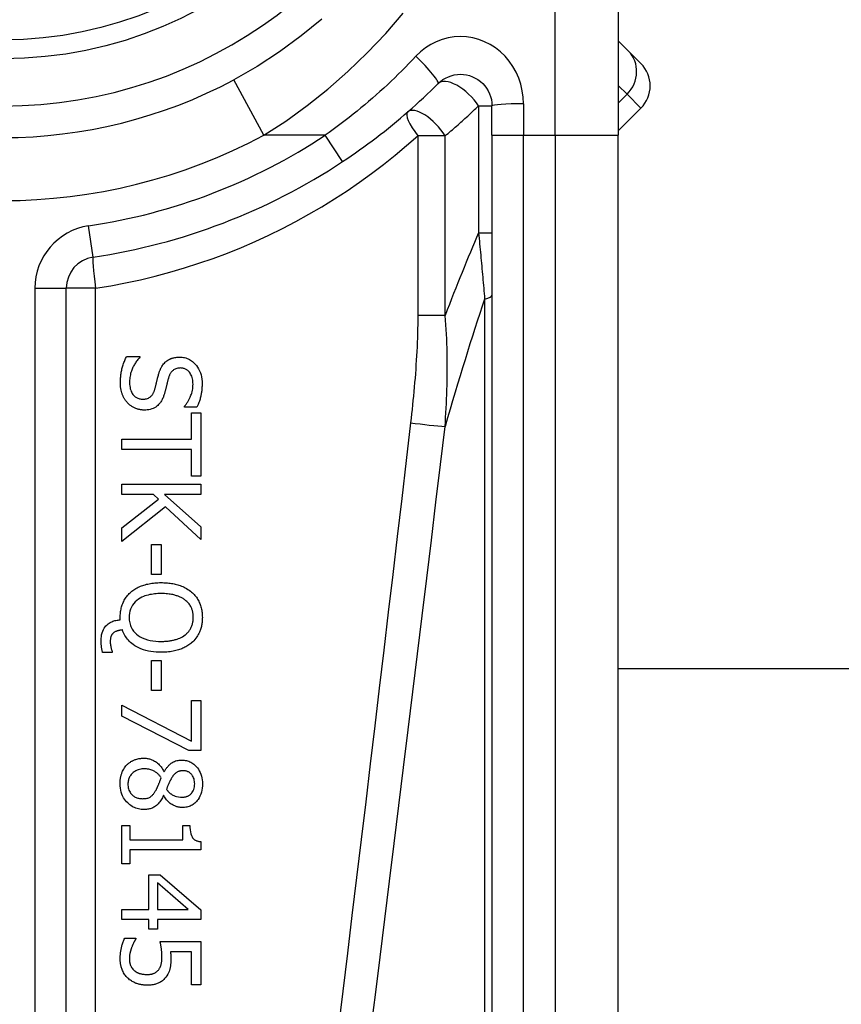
# Model space of a CAD drawing. Header units: inches. Extents: x 7 to 171, y 11 to 89.
# Tile 28 of 128: x 25.251 to 25.764, y 32.553 to 33.168. Entities that reach past the tile are written whole.
import ezdxf

# ---------------------------------------------------------------- set-up
doc = ezdxf.new("R2010")
doc.units = ezdxf.units.IN
doc.header["$MEASUREMENT"] = 0
doc.layers.add('Visible Edges(ANSI)', color=7, linetype='Continuous', lineweight=25)
doc.layers.add('Visible Tangent Edges(ANSI)', color=7, linetype='Continuous', lineweight=25)

msp = doc.modelspace()

# ---------------------------------------------------------------- linework, layer by layer
at = {"layer": 'Visible Edges(ANSI)'}
for p, q in [((25.62442, 33.3333), (25.62442, 33.09604)), ((25.63085, 33.14864), (25.62442, 33.15507)), ((25.63085, 33.14864), (25.63866, 33.14083)), ((25.54568, 33.09604), (25.54568, 33.11447)), ((25.62442, 33.09875), (25.63866, 33.11299)), ((25.54568, 33.09604), (25.54568, 32.44697)), ((25.62442, 32.44697), (25.62442, 33.09604)), ((25.27992, 32.34855), (25.27992, 33.00053)), ((25.31755, 32.95788), (25.32577, 32.95788)), ((25.32577, 32.95788), (25.32577, 32.95741)), ((25.35368, 32.92634), (25.35368, 32.92682)), ((25.3615, 32.92634), (25.35368, 32.92634)), ((25.35799, 32.92279), (25.36381, 32.92279)), ((25.35799, 32.90628), (25.35799, 32.92279)), ((25.36381, 32.92279), (25.36381, 32.88323)), ((25.3146, 32.89974), (25.3146, 32.90628)), ((25.3146, 32.90628), (25.35799, 32.90628)), ((25.35799, 32.89974), (25.3146, 32.89974)), ((25.35799, 32.88323), (25.35799, 32.89974)), ((25.36381, 32.88323), (25.35799, 32.88323)), ((25.3146, 32.87824), (25.36381, 32.87824)), ((25.3146, 32.8717), (25.3146, 32.87824)), ((25.36381, 32.87824), (25.36381, 32.8717)), ((25.33426, 32.8717), (25.3146, 32.8717)), ((25.3146, 32.85084), (25.33749, 32.86883)), ((25.33749, 32.86883), (25.33426, 32.8717)), ((25.36381, 32.8717), (25.3412, 32.8717)), ((25.3412, 32.8717), (25.36381, 32.85152)), ((25.34184, 32.86393), (25.3146, 32.84235)), ((25.36381, 32.84355), (25.34184, 32.86393)), ((25.3146, 32.84235), (25.3146, 32.85084)), ((25.36381, 32.85152), (25.36381, 32.84355)), ((25.33315, 32.84044), (25.33913, 32.84044)), ((25.33315, 32.82181), (25.33315, 32.84044)), ((25.33913, 32.84044), (25.33913, 32.82181)), ((25.33913, 32.82181), (25.33315, 32.82181)), ((25.31356, 32.79342), (25.31356, 32.79493)), ((25.3085, 32.77388), (25.3085, 32.773)), ((25.3085, 32.773), (25.30256, 32.773)), ((25.33315, 32.76797), (25.33913, 32.76797)), ((25.33315, 32.74935), (25.33315, 32.76797)), ((25.33913, 32.76797), (25.33913, 32.74935)), ((25.62442, 32.76313), (42.30242, 32.76313)), ((25.33913, 32.74935), (25.33315, 32.74935)), ((25.35803, 32.71772), (25.35803, 32.74313)), ((25.35803, 32.74313), (25.36381, 32.74313)), ((25.36381, 32.74313), (25.36381, 32.7119)), ((25.3146, 32.74022), (25.35803, 32.71772)), ((25.3146, 32.7332), (25.3146, 32.74022)), ((25.35644, 32.7119), (25.3146, 32.7332)), ((25.36381, 32.7119), (25.35644, 32.7119)), ((25.34088, 32.6987), (25.34108, 32.6987)), ((25.3408, 32.68371), (25.3406, 32.68371)), ((25.3146, 32.66508), (25.31963, 32.66508)), ((25.3146, 32.64107), (25.3146, 32.66508)), ((25.31963, 32.66508), (25.31963, 32.65615)), ((25.35261, 32.66508), (25.35711, 32.66508)), ((25.35261, 32.65615), (25.35261, 32.66508)), ((25.31963, 32.65615), (25.35261, 32.65615)), ((25.36397, 32.65491), (25.36397, 32.64981)), ((25.36397, 32.64981), (25.31963, 32.64981)), ((25.31963, 32.64981), (25.31963, 32.64107)), ((25.31963, 32.64107), (25.3146, 32.64107)), ((25.33151, 32.63429), (25.33845, 32.63429)), ((25.33151, 32.61256), (25.33151, 32.63429)), ((25.33845, 32.63429), (25.36381, 32.61228)), ((25.35604, 32.61256), (25.33681, 32.62911)), ((25.33681, 32.62911), (25.33681, 32.61256)), ((25.3146, 32.61256), (25.33151, 32.61256)), ((25.3146, 32.60622), (25.3146, 32.61256)), ((25.33681, 32.61256), (25.35604, 32.61256)), ((25.36381, 32.61228), (25.36381, 32.60622)), ((25.33151, 32.60622), (25.3146, 32.60622)), ((25.33151, 32.60035), (25.33151, 32.60622)), ((25.36381, 32.60622), (25.33681, 32.60622)), ((25.33681, 32.60622), (25.33681, 32.60035)), ((25.33681, 32.60035), (25.33151, 32.60035)), ((25.31636, 32.59457), (25.32334, 32.59457)), ((25.32334, 32.59457), (25.32334, 32.59409)), ((25.33845, 32.59254), (25.36381, 32.59254)), ((25.36381, 32.59254), (25.36381, 32.56554)), ((25.35803, 32.5862), (25.34491, 32.5862)), ((25.35803, 32.56554), (25.35803, 32.5862)), ((25.36381, 32.56554), (25.35803, 32.56554))]:
    msp.add_line(p, q, dxfattribs=at)
at = {"layer": 'Visible Edges(ANSI)', "flags": 128}
for points in [[(25.43953, 33.16863), (25.4266, 33.15806), (25.4131, 33.14818), (25.39908, 33.13905), (25.3846, 33.13075)], [(25.51208, 33.12838), (25.5135, 33.12967), (25.51505, 33.13081), (25.5167, 33.13179), (25.51845, 33.13261), (25.52027, 33.13327), (25.52214, 33.13375), (25.52405, 33.13404), (25.52598, 33.13415), (25.52791, 33.13406), (25.52983, 33.13377), (25.53171, 33.13329), (25.53353, 33.13263), (25.53528, 33.1318), (25.53694, 33.13081), (25.5385, 33.12967), (25.53993, 33.12838), (25.54121, 33.12696), (25.54236, 33.12541), (25.54335, 33.12375), (25.54418, 33.12201), (25.54483, 33.12019), (25.5453, 33.11831), (25.54559, 33.1164), (25.54568, 33.11447)], [(25.45241, 33.07962), (25.45509, 33.08141), (25.45775, 33.08322), (25.46039, 33.08505), (25.46302, 33.08691), (25.46564, 33.08878), (25.46824, 33.09068), (25.47083, 33.09261), (25.4734, 33.09455), (25.47595, 33.09652), (25.47849, 33.0985), (25.48101, 33.10051), (25.48352, 33.10254), (25.486, 33.10459), (25.48847, 33.10666), (25.49092, 33.10875), (25.49335, 33.11086), (25.49576, 33.11298), (25.49815, 33.11513), (25.50052, 33.11729), (25.50287, 33.11948), (25.50521, 33.12168), (25.50752, 33.1239), (25.50981, 33.12613), (25.51208, 33.12838)], [(25.31372, 32.94173), (25.31373, 32.94242), (25.31374, 32.94312), (25.31377, 32.94383), (25.31381, 32.94454), (25.31386, 32.94525), (25.31392, 32.94596), (25.314, 32.94667), (25.3141, 32.94737), (25.31421, 32.94808), (25.31434, 32.94877), (25.31448, 32.94946), (25.31465, 32.95014), (25.31483, 32.95081), (25.31504, 32.95146), (25.31525, 32.95212), (25.31546, 32.95278), (25.31569, 32.95343), (25.31593, 32.95408), (25.31618, 32.95472), (25.31643, 32.95536), (25.3167, 32.956), (25.31697, 32.95663), (25.31726, 32.95726), (25.31755, 32.95788)], [(25.32577, 32.95741), (25.32534, 32.95693), (25.32492, 32.95645), (25.32452, 32.95596), (25.32413, 32.95546), (25.32375, 32.95496), (25.32339, 32.95444), (25.32304, 32.95391), (25.32271, 32.95338), (25.32239, 32.95283), (25.32209, 32.95228), (25.3218, 32.95171), (25.32152, 32.95114), (25.32126, 32.95056), (25.32101, 32.94997), (25.32077, 32.94935), (25.32053, 32.94868), (25.3203, 32.94798), (25.32009, 32.94725), (25.3199, 32.94648), (25.31973, 32.94568), (25.31958, 32.94485), (25.31948, 32.94399), (25.31941, 32.94311), (25.31939, 32.94221)], [(25.33737, 32.9462), (25.33745, 32.94649), (25.33753, 32.94677), (25.33762, 32.94706), (25.3377, 32.94735), (25.33779, 32.94763), (25.33789, 32.94792), (25.33799, 32.9482), (25.33809, 32.94848), (25.33819, 32.94877), (25.3383, 32.94905), (25.33841, 32.94932), (25.33853, 32.9496), (25.33865, 32.94987), (25.33877, 32.95015), (25.3389, 32.95042), (25.33903, 32.95068), (25.33917, 32.95097), (25.33936, 32.95132), (25.3396, 32.95173), (25.3399, 32.95219), (25.34025, 32.95268), (25.34067, 32.95322), (25.34116, 32.95377), (25.34172, 32.95433)], [(25.34172, 32.95433), (25.34194, 32.95454), (25.34217, 32.95473), (25.3424, 32.95492), (25.34264, 32.9551), (25.34288, 32.95527), (25.34312, 32.95544), (25.34337, 32.9556), (25.34362, 32.95576), (25.34388, 32.9559), (25.34413, 32.95605), (25.3444, 32.95618), (25.34467, 32.95631), (25.34494, 32.95644), (25.34521, 32.95655), (25.34549, 32.95666), (25.34579, 32.95678), (25.34616, 32.9569), (25.34659, 32.95703), (25.34709, 32.95716), (25.34765, 32.95727), (25.34829, 32.95737), (25.34899, 32.95745), (25.34976, 32.95751), (25.35061, 32.95752)], [(25.35061, 32.95752), (25.35142, 32.9575), (25.35221, 32.95744), (25.353, 32.95733), (25.35378, 32.95717), (25.35454, 32.95696), (25.3553, 32.9567), (25.35604, 32.95639), (25.35676, 32.95603), (25.35745, 32.95563), (25.35811, 32.95519), (25.35875, 32.9547), (25.35935, 32.95418), (25.35994, 32.95362), (25.36057, 32.95295), (25.36121, 32.95217), (25.36186, 32.95126), (25.3625, 32.95022), (25.36309, 32.94904), (25.36361, 32.94776), (25.36401, 32.94645), (25.36432, 32.9451), (25.36453, 32.94374), (25.36465, 32.94236), (25.36469, 32.94097)], [(25.33514, 32.93731), (25.33524, 32.93767), (25.33534, 32.93802), (25.33543, 32.93835), (25.33551, 32.93866), (25.33559, 32.93896), (25.33566, 32.93925), (25.33574, 32.93954), (25.33581, 32.93981), (25.33588, 32.94009), (25.33594, 32.94037), (25.33601, 32.94066), (25.33609, 32.94095), (25.33616, 32.94126), (25.33623, 32.94158), (25.33632, 32.94192), (25.3364, 32.94227), (25.33649, 32.94265), (25.33659, 32.94306), (25.3367, 32.94349), (25.33681, 32.94396), (25.33694, 32.94446), (25.33707, 32.945), (25.33722, 32.94558), (25.33737, 32.9462)], [(25.35129, 32.95071), (25.3507, 32.95069), (25.3501, 32.95064), (25.34951, 32.95055), (25.34893, 32.95042), (25.34836, 32.95025), (25.34782, 32.95002), (25.34733, 32.94977), (25.34691, 32.94951), (25.34654, 32.94923), (25.34622, 32.94895), (25.34594, 32.94868), (25.34568, 32.9484), (25.34544, 32.9481), (25.34521, 32.94779), (25.34499, 32.94748), (25.34479, 32.94715), (25.34461, 32.94681), (25.34443, 32.94647), (25.34427, 32.94611), (25.34412, 32.94576), (25.34398, 32.94539), (25.34386, 32.94503), (25.34374, 32.94466), (25.34363, 32.94428)], [(25.35903, 32.94054), (25.35901, 32.94139), (25.35895, 32.94224), (25.35884, 32.94309), (25.35868, 32.94393), (25.35846, 32.94475), (25.35819, 32.94556), (25.35786, 32.94631), (25.35752, 32.94696), (25.35716, 32.94753), (25.3568, 32.94801), (25.35646, 32.94842), (25.35615, 32.94875), (25.35582, 32.94906), (25.35547, 32.94934), (25.35511, 32.9496), (25.35474, 32.94984), (25.35434, 32.95004), (25.35393, 32.95023), (25.35351, 32.95038), (25.35307, 32.9505), (25.35263, 32.95059), (25.35219, 32.95066), (25.35174, 32.95069), (25.35129, 32.95071)], [(25.31819, 32.92889), (25.31792, 32.92919), (25.31766, 32.92949), (25.31741, 32.9298), (25.31717, 32.93012), (25.31693, 32.93044), (25.3167, 32.93076), (25.31648, 32.93109), (25.31627, 32.93142), (25.31607, 32.93176), (25.31587, 32.93211), (25.31568, 32.93246), (25.3155, 32.93281), (25.31533, 32.93317), (25.31517, 32.93353), (25.31501, 32.9339), (25.31486, 32.93428), (25.3147, 32.93473), (25.31452, 32.93529), (25.31433, 32.93599), (25.31414, 32.93683), (25.31398, 32.93782), (25.31385, 32.93895), (25.31376, 32.94026), (25.31372, 32.94173)], [(25.31939, 32.94221), (25.3194, 32.94132), (25.31945, 32.94042), (25.31955, 32.93951), (25.31969, 32.93862), (25.31988, 32.93773), (25.32012, 32.93687), (25.32042, 32.93607), (25.32075, 32.93537), (25.3211, 32.93477), (25.32145, 32.93426), (25.3218, 32.93383), (25.32214, 32.93345), (25.32251, 32.9331), (25.32289, 32.93278), (25.32329, 32.93248), (25.32372, 32.93222), (25.32416, 32.93198), (25.32463, 32.93178), (25.3251, 32.93161), (25.32559, 32.93147), (25.32609, 32.93137), (25.32659, 32.9313), (25.3271, 32.93126), (25.3276, 32.93124)], [(25.34363, 32.94428), (25.34351, 32.94383), (25.34339, 32.94337), (25.34328, 32.94292), (25.34316, 32.94247), (25.34305, 32.94203), (25.34294, 32.94159), (25.34283, 32.94115), (25.34273, 32.94071), (25.34262, 32.94028), (25.34252, 32.93985), (25.34241, 32.93943), (25.34231, 32.939), (25.34221, 32.93858), (25.3421, 32.93817), (25.342, 32.93775), (25.3419, 32.93734), (25.3418, 32.93694), (25.34169, 32.93654), (25.34159, 32.93614), (25.34148, 32.93574), (25.34137, 32.93535), (25.34127, 32.93496), (25.34115, 32.93458), (25.34104, 32.93419)], [(25.35368, 32.92682), (25.35401, 32.92718), (25.35432, 32.92755), (25.35462, 32.92793), (25.35491, 32.92832), (25.35519, 32.92872), (25.35546, 32.92913), (25.35572, 32.92954), (25.35598, 32.92996), (25.35622, 32.93038), (25.35645, 32.93081), (25.35668, 32.93124), (25.3569, 32.93168), (25.35711, 32.93212), (25.35731, 32.93256), (25.35752, 32.93306), (25.35776, 32.93364), (25.358, 32.93431), (25.35824, 32.93506), (25.35847, 32.93589), (25.35867, 32.9368), (25.35883, 32.93773), (25.35894, 32.93866), (25.35901, 32.9396), (25.35903, 32.94054)], [(25.36469, 32.94097), (25.36469, 32.94041), (25.36468, 32.93984), (25.36466, 32.93927), (25.36463, 32.9387), (25.36459, 32.93814), (25.36455, 32.93757), (25.36449, 32.93701), (25.36443, 32.93644), (25.36436, 32.93588), (25.36428, 32.93532), (25.36419, 32.93476), (25.36409, 32.9342), (25.36398, 32.93364), (25.36386, 32.93309), (25.36372, 32.93251), (25.36357, 32.93191), (25.3634, 32.93128), (25.3632, 32.93063), (25.36298, 32.92995), (25.36274, 32.92926), (25.36247, 32.92855), (25.36218, 32.92782), (25.36186, 32.92708), (25.3615, 32.92634)], [(25.3276, 32.93124), (25.32822, 32.93126), (25.32884, 32.93131), (25.32945, 32.93141), (25.33005, 32.93154), (25.33063, 32.93173), (25.33119, 32.93196), (25.33168, 32.93222), (25.3321, 32.93249), (25.33246, 32.93276), (25.33276, 32.93302), (25.33302, 32.93327), (25.33325, 32.93354), (25.33347, 32.93381), (25.33368, 32.93409), (25.33387, 32.93439), (25.33406, 32.93469), (25.33423, 32.935), (25.33439, 32.93531), (25.33454, 32.93564), (25.33468, 32.93596), (25.33481, 32.93629), (25.33493, 32.93663), (25.33504, 32.93697), (25.33514, 32.93731)], [(25.34104, 32.93419), (25.34087, 32.93367), (25.34069, 32.93315), (25.3405, 32.93263), (25.34029, 32.93211), (25.34006, 32.9316), (25.33982, 32.9311), (25.33956, 32.93061), (25.33929, 32.93013), (25.339, 32.92966), (25.33869, 32.9292), (25.33836, 32.92876), (25.33799, 32.92831), (25.33754, 32.92782), (25.33702, 32.92732), (25.33641, 32.92682), (25.33572, 32.92633), (25.33493, 32.92587), (25.33409, 32.92546), (25.33323, 32.92513), (25.33234, 32.92487), (25.33143, 32.92467), (25.3305, 32.92453), (25.32957, 32.92445), (25.32864, 32.92442)], [(25.32864, 32.92442), (25.32815, 32.92443), (25.32766, 32.92446), (25.32718, 32.9245), (25.3267, 32.92456), (25.32622, 32.92463), (25.32574, 32.92472), (25.32527, 32.92483), (25.3248, 32.92495), (25.32434, 32.92509), (25.32387, 32.92524), (25.32341, 32.92541), (25.32296, 32.92559), (25.32251, 32.92579), (25.32207, 32.926), (25.32164, 32.92622), (25.32121, 32.92646), (25.3208, 32.92671), (25.32039, 32.92698), (25.32, 32.92727), (25.31961, 32.92756), (25.31924, 32.92788), (25.31888, 32.9282), (25.31853, 32.92854), (25.31819, 32.92889)], [(25.31356, 32.79493), (25.31357, 32.79568), (25.3136, 32.79642), (25.31365, 32.79716), (25.31372, 32.79789), (25.31382, 32.79862), (25.31393, 32.79935), (25.31407, 32.80008), (25.31423, 32.80079), (25.31442, 32.80151), (25.31463, 32.80221), (25.31486, 32.80291), (25.31513, 32.80361), (25.31542, 32.80429), (25.31574, 32.80496), (25.31608, 32.80562), (25.31645, 32.80627), (25.31684, 32.8069), (25.31726, 32.80752), (25.31771, 32.80811), (25.31818, 32.80869), (25.31867, 32.80925), (25.31918, 32.80979), (25.31971, 32.81031), (25.32026, 32.8108)], [(25.32026, 32.8108), (25.32086, 32.8113), (25.32147, 32.81177), (25.3221, 32.81221), (25.32275, 32.81263), (25.32341, 32.81303), (25.32408, 32.8134), (25.32477, 32.81374), (25.32546, 32.81407), (25.32617, 32.81437), (25.32689, 32.81466), (25.32763, 32.81492), (25.32838, 32.81517), (25.32916, 32.8154), (25.32995, 32.81561), (25.33077, 32.81581), (25.33161, 32.81598), (25.33247, 32.81614), (25.33335, 32.81628), (25.33426, 32.81639), (25.33519, 32.81649), (25.33615, 32.81657), (25.33713, 32.81662), (25.33813, 32.81666), (25.33917, 32.81667)], [(25.33917, 32.81667), (25.33997, 32.81666), (25.34077, 32.81664), (25.34157, 32.81661), (25.34238, 32.81656), (25.34318, 32.81649), (25.34398, 32.81641), (25.34479, 32.81631), (25.34558, 32.8162), (25.34638, 32.81606), (25.34717, 32.81591), (25.34795, 32.81573), (25.34873, 32.81554), (25.3495, 32.81532), (25.35026, 32.81508), (25.35103, 32.81481), (25.35181, 32.81451), (25.35261, 32.81418), (25.35341, 32.81381), (25.35421, 32.81341), (25.35501, 32.81296), (25.35581, 32.81248), (25.3566, 32.81195), (25.35738, 32.81138), (25.35815, 32.81076)], [(25.35815, 32.81076), (25.3587, 32.81027), (25.35923, 32.80976), (25.35973, 32.80923), (25.36021, 32.80869), (25.36067, 32.80812), (25.36111, 32.80754), (25.36152, 32.80694), (25.36191, 32.80632), (25.36228, 32.80569), (25.36263, 32.80503), (25.36295, 32.80436), (25.36324, 32.80368), (25.36351, 32.80299), (25.36375, 32.80229), (25.36397, 32.80158), (25.36416, 32.80086), (25.36433, 32.80013), (25.36447, 32.7994), (25.36459, 32.79866), (25.36469, 32.79792), (25.36476, 32.79717), (25.36481, 32.79643), (25.36484, 32.79568), (25.36485, 32.79493)], [(25.33917, 32.80985), (25.33815, 32.80984), (25.33713, 32.8098), (25.3361, 32.80974), (25.33506, 32.80964), (25.33404, 32.80952), (25.33301, 32.80936), (25.332, 32.80917), (25.331, 32.80893), (25.33001, 32.80866), (25.32904, 32.80834), (25.32806, 32.80796), (25.32705, 32.8075), (25.32602, 32.80694), (25.32499, 32.80628), (25.32397, 32.8055), (25.32298, 32.8046), (25.32209, 32.80361), (25.3213, 32.80255), (25.32062, 32.8014), (25.32007, 32.80017), (25.31965, 32.7989), (25.31937, 32.79758), (25.3192, 32.79624), (25.31915, 32.79489)], [(25.35408, 32.80582), (25.35368, 32.80612), (25.35327, 32.80641), (25.35284, 32.80668), (25.35241, 32.80694), (25.35197, 32.80718), (25.35153, 32.80741), (25.35107, 32.80762), (25.35061, 32.80783), (25.35015, 32.80802), (25.34968, 32.8082), (25.34921, 32.80837), (25.34872, 32.80853), (25.34819, 32.80869), (25.34762, 32.80885), (25.347, 32.80901), (25.34633, 32.80916), (25.34562, 32.8093), (25.34486, 32.80943), (25.34405, 32.80955), (25.34318, 32.80965), (25.34226, 32.80973), (25.34129, 32.80979), (25.34026, 32.80983), (25.33917, 32.80985)], [(25.35919, 32.79489), (25.35918, 32.79533), (25.35917, 32.79578), (25.35914, 32.79622), (25.35911, 32.79666), (25.35906, 32.7971), (25.359, 32.79753), (25.35893, 32.79797), (25.35884, 32.7984), (25.35874, 32.79883), (25.35863, 32.79926), (25.35851, 32.79968), (25.35837, 32.80009), (25.35821, 32.80051), (25.35804, 32.80093), (25.35783, 32.80138), (25.35758, 32.80185), (25.35728, 32.80235), (25.35694, 32.80288), (25.35654, 32.80341), (25.3561, 32.80394), (25.35563, 32.80445), (25.35513, 32.80493), (25.35462, 32.80539), (25.35408, 32.80582)], [(25.30164, 32.78065), (25.30168, 32.78182), (25.30179, 32.78298), (25.30199, 32.78413), (25.30228, 32.78526), (25.30267, 32.78635), (25.30314, 32.78736), (25.30364, 32.78823), (25.30416, 32.78897), (25.30467, 32.78959), (25.30516, 32.79009), (25.30564, 32.79054), (25.30615, 32.79096), (25.30668, 32.79134), (25.30723, 32.79169), (25.30781, 32.792), (25.30841, 32.79228), (25.30902, 32.79253), (25.30965, 32.79274), (25.31029, 32.79292), (25.31093, 32.79308), (25.31158, 32.7932), (25.31224, 32.7933), (25.3129, 32.79337), (25.31356, 32.79342)], [(25.31915, 32.79489), (25.31917, 32.79405), (25.31923, 32.79322), (25.31934, 32.79239), (25.31949, 32.79157), (25.31969, 32.79076), (25.31994, 32.78996), (25.32025, 32.78918), (25.32061, 32.78842), (25.32101, 32.7877), (25.32146, 32.787), (25.32196, 32.78634), (25.3225, 32.78571), (25.32309, 32.78509), (25.32384, 32.78441), (25.32478, 32.78367), (25.32594, 32.78291), (25.32735, 32.78217), (25.32895, 32.78151), (25.3306, 32.78099), (25.33228, 32.7806), (25.33398, 32.78031), (25.33571, 32.78012), (25.33744, 32.78001), (25.33917, 32.77998)], [(25.35408, 32.784), (25.35449, 32.78433), (25.35488, 32.78467), (25.35526, 32.78502), (25.35563, 32.78538), (25.35598, 32.78576), (25.35631, 32.78615), (25.35663, 32.78656), (25.35693, 32.78698), (25.35721, 32.78741), (25.35748, 32.78786), (25.35772, 32.78832), (25.35795, 32.78879), (25.35816, 32.78927), (25.35834, 32.78976), (25.35851, 32.79025), (25.35866, 32.79076), (25.35879, 32.79126), (25.3589, 32.79177), (25.35899, 32.79229), (25.35906, 32.79281), (25.35912, 32.79333), (25.35916, 32.79385), (25.35918, 32.79437), (25.35919, 32.79489)], [(25.36485, 32.79493), (25.36484, 32.7943), (25.36482, 32.79366), (25.36479, 32.79303), (25.36473, 32.7924), (25.36467, 32.79177), (25.36458, 32.79115), (25.36448, 32.79052), (25.36436, 32.78991), (25.36423, 32.78929), (25.36407, 32.78868), (25.3639, 32.78807), (25.36371, 32.78747), (25.3635, 32.78688), (25.36327, 32.78628), (25.363, 32.78567), (25.36268, 32.78499), (25.36231, 32.78426), (25.36187, 32.7835), (25.36137, 32.78272), (25.3608, 32.78192), (25.3602, 32.78115), (25.35955, 32.78042), (25.35887, 32.77972), (25.35815, 32.77906)], [(25.31496, 32.78712), (25.31475, 32.7871), (25.31455, 32.78708), (25.31434, 32.78705), (25.31414, 32.78703), (25.31393, 32.787), (25.31373, 32.78697), (25.31352, 32.78693), (25.31332, 32.7869), (25.31311, 32.78686), (25.31291, 32.78681), (25.31271, 32.78677), (25.3125, 32.78672), (25.3123, 32.78667), (25.3121, 32.78661), (25.3119, 32.78656), (25.31171, 32.7865), (25.3115, 32.78643), (25.31124, 32.78633), (25.31094, 32.78622), (25.31062, 32.78607), (25.31028, 32.7859), (25.30995, 32.78571), (25.30963, 32.78549), (25.30934, 32.78524)], [(25.33917, 32.77316), (25.33756, 32.77318), (25.33595, 32.77327), (25.33434, 32.77342), (25.33274, 32.77364), (25.33115, 32.77393), (25.32959, 32.7743), (25.32805, 32.77476), (25.32654, 32.77532), (25.32515, 32.77593), (25.32388, 32.77659), (25.32274, 32.77727), (25.32173, 32.77797), (25.32083, 32.77866), (25.32004, 32.77934), (25.31935, 32.78), (25.3187, 32.78068), (25.3181, 32.78139), (25.31752, 32.78213), (25.31699, 32.7829), (25.3165, 32.7837), (25.31605, 32.78452), (25.31565, 32.78537), (25.31528, 32.78623), (25.31496, 32.78712)], [(25.30256, 32.773), (25.30246, 32.7734), (25.30238, 32.77379), (25.30229, 32.77418), (25.30222, 32.77455), (25.30215, 32.77492), (25.30209, 32.77528), (25.30203, 32.77563), (25.30198, 32.77597), (25.30194, 32.77629), (25.3019, 32.7766), (25.30186, 32.77689), (25.30183, 32.77718), (25.3018, 32.77747), (25.30177, 32.77776), (25.30175, 32.77805), (25.30172, 32.77834), (25.3017, 32.77862), (25.30169, 32.77891), (25.30167, 32.7792), (25.30166, 32.77949), (25.30165, 32.77978), (25.30165, 32.78007), (25.30164, 32.78036), (25.30164, 32.78065)], [(25.30934, 32.78524), (25.30917, 32.78509), (25.30901, 32.78492), (25.30885, 32.78476), (25.3087, 32.78458), (25.30856, 32.78441), (25.30843, 32.78422), (25.3083, 32.78403), (25.30819, 32.78384), (25.30808, 32.78364), (25.30797, 32.78343), (25.30788, 32.78322), (25.3078, 32.78299), (25.30772, 32.78276), (25.30765, 32.78252), (25.30758, 32.78226), (25.30753, 32.78198), (25.30748, 32.78169), (25.30744, 32.78139), (25.30741, 32.78109), (25.30738, 32.78079), (25.30736, 32.78048), (25.30735, 32.78018), (25.30735, 32.77988), (25.30734, 32.77958)], [(25.33917, 32.77998), (25.33972, 32.77998), (25.34027, 32.77999), (25.34082, 32.78001), (25.34138, 32.78003), (25.34193, 32.78007), (25.34249, 32.78011), (25.34305, 32.78016), (25.3436, 32.78022), (25.34415, 32.78029), (25.3447, 32.78037), (25.34525, 32.78045), (25.3458, 32.78055), (25.34634, 32.78066), (25.34688, 32.78079), (25.34742, 32.78092), (25.34795, 32.78106), (25.34854, 32.78124), (25.34922, 32.78146), (25.34995, 32.78173), (25.35074, 32.78205), (25.35157, 32.78244), (25.35241, 32.78289), (25.35325, 32.78341), (25.35408, 32.784)], [(25.30734, 32.77958), (25.30734, 32.77941), (25.30735, 32.77924), (25.30736, 32.77907), (25.30737, 32.7789), (25.30738, 32.77872), (25.3074, 32.77855), (25.30742, 32.77838), (25.30744, 32.7782), (25.30746, 32.77803), (25.30749, 32.77786), (25.30752, 32.77768), (25.30755, 32.77751), (25.30758, 32.77734), (25.30761, 32.77717), (25.30764, 32.777), (25.30768, 32.77683), (25.30772, 32.77667), (25.30775, 32.7765), (25.3078, 32.77628), (25.3079, 32.77591), (25.30802, 32.77542), (25.30817, 32.77489), (25.30833, 32.77435), (25.3085, 32.77388)], [(25.35815, 32.77906), (25.3576, 32.7786), (25.35702, 32.77816), (25.35644, 32.77774), (25.35584, 32.77735), (25.35523, 32.77697), (25.3546, 32.77662), (25.35397, 32.77628), (25.35332, 32.77597), (25.35267, 32.77567), (25.352, 32.77539), (25.35133, 32.77513), (25.35063, 32.77488), (25.34989, 32.77464), (25.34912, 32.77441), (25.34831, 32.7742), (25.34747, 32.774), (25.34658, 32.77382), (25.34566, 32.77365), (25.34469, 32.77351), (25.34368, 32.77339), (25.34262, 32.77329), (25.34152, 32.77322), (25.34037, 32.77317), (25.33917, 32.77316)], [(25.31771, 32.70281), (25.318, 32.7031), (25.3183, 32.70339), (25.31861, 32.70366), (25.31893, 32.70392), (25.31925, 32.70418), (25.31958, 32.70442), (25.31991, 32.70465), (25.32026, 32.70487), (25.32061, 32.70508), (25.32097, 32.70528), (25.32133, 32.70547), (25.3217, 32.70565), (25.32208, 32.70582), (25.32249, 32.70599), (25.32294, 32.70615), (25.32342, 32.70632), (25.32395, 32.70647), (25.32451, 32.70662), (25.32511, 32.70675), (25.32572, 32.70685), (25.32634, 32.70693), (25.32696, 32.70699), (25.32758, 32.70702), (25.3282, 32.70704)], [(25.3282, 32.70704), (25.32874, 32.70703), (25.32927, 32.707), (25.3298, 32.70695), (25.33033, 32.70688), (25.33085, 32.70679), (25.33136, 32.70668), (25.33188, 32.70655), (25.33238, 32.70639), (25.33289, 32.70622), (25.33339, 32.70602), (25.3339, 32.7058), (25.33444, 32.70554), (25.335, 32.70523), (25.33558, 32.70488), (25.33617, 32.70447), (25.33678, 32.70401), (25.33738, 32.70349), (25.33799, 32.7029), (25.33856, 32.70227), (25.3391, 32.70161), (25.3396, 32.70092), (25.34006, 32.7002), (25.34049, 32.69946), (25.34088, 32.6987)], [(25.31348, 32.691), (25.31349, 32.69144), (25.3135, 32.69188), (25.31352, 32.69232), (25.31355, 32.69276), (25.31359, 32.6932), (25.31363, 32.69363), (25.31369, 32.69406), (25.31376, 32.6945), (25.31383, 32.69493), (25.31392, 32.69536), (25.31401, 32.69578), (25.31412, 32.69621), (25.31424, 32.69663), (25.31436, 32.69705), (25.3145, 32.69746), (25.31466, 32.69789), (25.31485, 32.69838), (25.3151, 32.69895), (25.31541, 32.69957), (25.31577, 32.70024), (25.3162, 32.70092), (25.31667, 32.70158), (25.31717, 32.70221), (25.31771, 32.70281)], [(25.32868, 32.70038), (25.32789, 32.70035), (25.32711, 32.70029), (25.32634, 32.70017), (25.32557, 32.7), (25.32482, 32.69978), (25.32409, 32.6995), (25.3234, 32.69917), (25.32277, 32.69881), (25.3222, 32.69842), (25.32168, 32.69802), (25.32122, 32.69761), (25.32081, 32.6972), (25.32043, 32.69677), (25.32008, 32.69632), (25.31975, 32.69585), (25.31946, 32.69535), (25.3192, 32.69484), (25.31898, 32.69431), (25.31879, 32.69376), (25.31864, 32.69321), (25.31853, 32.69265), (25.31845, 32.69208), (25.31841, 32.6915), (25.31839, 32.69092)], [(25.33921, 32.69475), (25.33896, 32.69511), (25.33871, 32.69546), (25.33845, 32.69579), (25.33818, 32.69612), (25.3379, 32.69644), (25.3376, 32.69675), (25.3373, 32.69705), (25.33699, 32.69734), (25.33667, 32.69761), (25.33633, 32.69788), (25.33599, 32.69814), (25.33564, 32.69838), (25.33525, 32.69863), (25.33483, 32.69887), (25.33436, 32.69912), (25.33384, 32.69936), (25.33328, 32.69959), (25.33268, 32.69979), (25.33203, 32.69998), (25.33137, 32.70013), (25.3307, 32.70024), (25.33003, 32.70031), (25.32936, 32.70036), (25.32868, 32.70038)], [(25.34108, 32.6987), (25.34133, 32.69911), (25.34158, 32.69953), (25.34185, 32.69993), (25.34212, 32.70034), (25.34241, 32.70074), (25.3427, 32.70113), (25.343, 32.70151), (25.34332, 32.70189), (25.34364, 32.70225), (25.34398, 32.7026), (25.34432, 32.70294), (25.34468, 32.70327), (25.34504, 32.70358), (25.34542, 32.70388), (25.34585, 32.70418), (25.34633, 32.70448), (25.34688, 32.70477), (25.34749, 32.70505), (25.34818, 32.70529), (25.34892, 32.7055), (25.34967, 32.70565), (25.35043, 32.70576), (25.3512, 32.70582), (25.35197, 32.70584)], [(25.35197, 32.70584), (25.35272, 32.70582), (25.35346, 32.70576), (25.35419, 32.70566), (25.35491, 32.70551), (25.35563, 32.70533), (25.35633, 32.70509), (25.35702, 32.70481), (25.35769, 32.70448), (25.35833, 32.70411), (25.35895, 32.7037), (25.35954, 32.70326), (25.36011, 32.70278), (25.36066, 32.70225), (25.36122, 32.70165), (25.36181, 32.70095), (25.36239, 32.70014), (25.36296, 32.69922), (25.36349, 32.69818), (25.36395, 32.69704), (25.36432, 32.69587), (25.3646, 32.69468), (25.36479, 32.69346), (25.3649, 32.69223), (25.36493, 32.691)], [(25.33614, 32.68753), (25.33622, 32.68769), (25.33631, 32.68785), (25.3364, 32.68801), (25.33648, 32.68818), (25.33657, 32.68836), (25.33666, 32.68855), (25.33674, 32.68874), (25.33684, 32.68895), (25.33693, 32.68916), (25.33703, 32.6894), (25.33714, 32.68964), (25.33724, 32.6899), (25.33736, 32.69018), (25.33748, 32.69048), (25.33761, 32.6908), (25.33775, 32.69114), (25.33789, 32.6915), (25.33805, 32.69188), (25.33821, 32.69229), (25.33839, 32.69273), (25.33857, 32.69319), (25.33877, 32.69368), (25.33898, 32.6942), (25.33921, 32.69475)], [(25.34555, 32.69451), (25.34547, 32.69437), (25.34538, 32.69421), (25.34529, 32.69403), (25.34518, 32.69384), (25.34507, 32.69362), (25.34495, 32.69339), (25.34483, 32.69314), (25.3447, 32.69288), (25.34456, 32.6926), (25.34442, 32.69231), (25.34428, 32.69201), (25.34414, 32.6917), (25.34399, 32.69138), (25.34384, 32.69106), (25.3437, 32.69072), (25.34355, 32.69038), (25.3434, 32.69004), (25.34326, 32.68969), (25.34312, 32.68934), (25.34298, 32.68898), (25.34285, 32.68863), (25.34272, 32.68828), (25.34259, 32.68792), (25.34248, 32.68757)], [(25.35273, 32.69922), (25.35246, 32.69922), (25.3522, 32.6992), (25.35194, 32.69919), (25.35168, 32.69916), (25.35142, 32.69913), (25.35117, 32.69908), (25.35091, 32.69903), (25.35066, 32.69897), (25.35041, 32.6989), (25.35016, 32.69882), (25.34991, 32.69874), (25.34966, 32.69863), (25.34939, 32.69851), (25.34908, 32.69834), (25.34874, 32.69813), (25.34838, 32.69788), (25.34799, 32.69757), (25.34759, 32.69721), (25.3472, 32.6968), (25.34682, 32.69638), (25.34648, 32.69593), (25.34615, 32.69547), (25.34584, 32.695), (25.34555, 32.69451)], [(25.36007, 32.69104), (25.36004, 32.69181), (25.35997, 32.69256), (25.35984, 32.69331), (25.35965, 32.69405), (25.3594, 32.69477), (25.3591, 32.69543), (25.35877, 32.696), (25.35844, 32.69649), (25.35811, 32.6969), (25.35781, 32.69723), (25.35752, 32.69751), (25.35722, 32.69777), (25.3569, 32.69801), (25.35657, 32.69823), (25.35622, 32.69843), (25.35586, 32.6986), (25.35549, 32.69876), (25.35511, 32.69889), (25.35472, 32.69899), (25.35433, 32.69908), (25.35393, 32.69914), (25.35353, 32.69918), (25.35313, 32.69921), (25.35273, 32.69922)], [(25.32832, 32.67497), (25.32746, 32.67499), (25.3266, 32.67506), (25.32575, 32.67518), (25.32491, 32.67534), (25.32408, 32.67556), (25.32327, 32.67582), (25.32246, 32.67615), (25.32168, 32.67652), (25.32094, 32.67694), (25.32022, 32.67741), (25.31953, 32.67792), (25.31887, 32.67847), (25.31823, 32.67906), (25.31759, 32.67973), (25.31693, 32.68051), (25.31629, 32.68138), (25.31567, 32.68236), (25.31509, 32.68345), (25.31458, 32.68463), (25.31417, 32.68586), (25.31386, 32.68712), (25.31365, 32.68841), (25.31352, 32.6897), (25.31348, 32.691)], [(25.31839, 32.69092), (25.31841, 32.69014), (25.31848, 32.68937), (25.31861, 32.6886), (25.3188, 32.68784), (25.31904, 32.6871), (25.31935, 32.68641), (25.31969, 32.68578), (25.32006, 32.68523), (25.32044, 32.68474), (25.32083, 32.68432), (25.32122, 32.68395), (25.32163, 32.6836), (25.32205, 32.68329), (25.3225, 32.683), (25.32297, 32.68275), (25.32346, 32.68252), (25.32397, 32.68233), (25.32448, 32.68217), (25.325, 32.68203), (25.32553, 32.68193), (25.32606, 32.68185), (25.3266, 32.68179), (25.32714, 32.68176), (25.32768, 32.68175)], [(25.35233, 32.68267), (25.35272, 32.68268), (25.35312, 32.6827), (25.35351, 32.68274), (25.35389, 32.6828), (25.35427, 32.68288), (25.35465, 32.68298), (25.35503, 32.6831), (25.3554, 32.68323), (25.35576, 32.68339), (25.35611, 32.68357), (25.35645, 32.68377), (25.35677, 32.68398), (25.35709, 32.68421), (25.35739, 32.68446), (25.35769, 32.68472), (25.35799, 32.68502), (25.35834, 32.68543), (25.35873, 32.68596), (25.35912, 32.68663), (25.35948, 32.68744), (25.35975, 32.68832), (25.35993, 32.68921), (25.36003, 32.69013), (25.36007, 32.69104)], [(25.36493, 32.691), (25.36489, 32.68967), (25.36478, 32.68834), (25.36458, 32.68703), (25.36428, 32.68574), (25.36388, 32.68447), (25.36338, 32.68328), (25.36284, 32.68223), (25.36227, 32.68134), (25.3617, 32.68059), (25.36116, 32.67997), (25.36066, 32.67945), (25.36015, 32.67898), (25.35961, 32.67853), (25.35904, 32.67813), (25.35846, 32.67776), (25.35785, 32.67743), (25.35721, 32.67713), (25.35655, 32.67688), (25.35588, 32.67667), (25.3552, 32.6765), (25.35451, 32.67637), (25.35381, 32.67628), (25.35311, 32.67622), (25.35241, 32.67621)], [(25.32768, 32.68175), (25.32821, 32.68176), (25.32875, 32.68179), (25.32928, 32.68184), (25.32981, 32.68192), (25.33033, 32.68203), (25.33085, 32.68217), (25.33134, 32.68235), (25.3318, 32.68255), (25.33221, 32.68276), (25.33257, 32.68299), (25.3329, 32.68324), (25.3332, 32.68349), (25.33348, 32.68375), (25.33375, 32.68403), (25.33401, 32.68433), (25.33427, 32.68464), (25.33453, 32.68497), (25.33478, 32.68531), (25.33502, 32.68566), (25.33525, 32.68603), (25.33548, 32.68639), (25.33571, 32.68677), (25.33593, 32.68715), (25.33614, 32.68753)], [(25.3406, 32.68371), (25.34027, 32.68301), (25.33991, 32.68232), (25.33953, 32.68165), (25.33912, 32.68098), (25.33869, 32.68034), (25.33823, 32.67972), (25.33775, 32.67912), (25.33723, 32.67854), (25.33669, 32.678), (25.33614, 32.67751), (25.33559, 32.67708), (25.33504, 32.6767), (25.3345, 32.67638), (25.33396, 32.6761), (25.33342, 32.67586), (25.33288, 32.67566), (25.33233, 32.67549), (25.33177, 32.67534), (25.3312, 32.67522), (25.33063, 32.67513), (25.33006, 32.67506), (25.32948, 32.67501), (25.3289, 32.67498), (25.32832, 32.67497)], [(25.35241, 32.67621), (25.35196, 32.67622), (25.35151, 32.67624), (25.35106, 32.67629), (25.35062, 32.67635), (25.35018, 32.67643), (25.34974, 32.67652), (25.34931, 32.67664), (25.34888, 32.67676), (25.34845, 32.67691), (25.34803, 32.67707), (25.34758, 32.67725), (25.34709, 32.67748), (25.34656, 32.67774), (25.346, 32.67806), (25.34542, 32.67842), (25.34482, 32.67884), (25.34422, 32.67931), (25.34362, 32.67985), (25.34306, 32.68042), (25.34254, 32.68102), (25.34205, 32.68165), (25.3416, 32.68231), (25.34118, 32.68299), (25.3408, 32.68371)], [(25.34248, 32.68757), (25.34265, 32.68735), (25.34283, 32.68712), (25.34302, 32.6869), (25.3432, 32.68668), (25.3434, 32.68646), (25.34359, 32.68624), (25.34379, 32.68603), (25.344, 32.68582), (25.34421, 32.68562), (25.34442, 32.68542), (25.34464, 32.68523), (25.34486, 32.68504), (25.34508, 32.68486), (25.34531, 32.68468), (25.34554, 32.68451), (25.34578, 32.68435), (25.34602, 32.6842), (25.3464, 32.68398), (25.34699, 32.6837), (25.34778, 32.68338), (25.34879, 32.68308), (25.34995, 32.68284), (25.35114, 32.68271), (25.35233, 32.68267)], [(25.35711, 32.66508), (25.35714, 32.6637), (25.35724, 32.66234), (25.35741, 32.66103), (25.35768, 32.65978), (25.35804, 32.65866), (25.35843, 32.65784), (25.35877, 32.65729), (25.35902, 32.65698), (25.35925, 32.65672), (25.3595, 32.65649), (25.35976, 32.65628), (25.36004, 32.65608), (25.36034, 32.6559), (25.36064, 32.65574), (25.36095, 32.6556), (25.36127, 32.65547), (25.3616, 32.65535), (25.36193, 32.65526), (25.36226, 32.65517), (25.3626, 32.6551), (25.36294, 32.65504), (25.36329, 32.65498), (25.36363, 32.65494), (25.36397, 32.65491)], [(25.31356, 32.58169), (25.31357, 32.58221), (25.31358, 32.58274), (25.3136, 32.58326), (25.31363, 32.58378), (25.31367, 32.5843), (25.31372, 32.58482), (25.31378, 32.58534), (25.31384, 32.58585), (25.31391, 32.58637), (25.314, 32.58688), (25.31409, 32.5874), (25.31419, 32.58791), (25.3143, 32.58842), (25.31441, 32.58894), (25.31454, 32.58947), (25.31468, 32.59001), (25.31484, 32.59056), (25.31501, 32.59113), (25.31519, 32.5917), (25.31539, 32.59228), (25.31561, 32.59285), (25.31584, 32.59343), (25.31609, 32.594), (25.31636, 32.59457)], [(25.32334, 32.59409), (25.32326, 32.59399), (25.32318, 32.59387), (25.32309, 32.59374), (25.323, 32.5936), (25.32291, 32.59346), (25.32281, 32.5933), (25.32271, 32.59313), (25.32261, 32.59296), (25.3225, 32.59277), (25.3224, 32.59258), (25.32228, 32.59237), (25.32217, 32.59215), (25.32206, 32.59193), (25.32194, 32.59169), (25.32182, 32.59145), (25.3217, 32.59119), (25.32158, 32.59092), (25.32146, 32.59065), (25.32133, 32.59036), (25.32121, 32.59007), (25.32108, 32.58976), (25.32096, 32.58945), (25.32083, 32.58912), (25.3207, 32.58879)], [(25.33965, 32.58281), (25.33964, 32.58325), (25.33964, 32.58369), (25.33962, 32.58413), (25.3396, 32.58457), (25.33958, 32.58501), (25.33955, 32.58545), (25.33951, 32.58588), (25.33947, 32.58632), (25.33942, 32.58676), (25.33937, 32.58721), (25.33931, 32.58765), (25.33925, 32.5881), (25.33918, 32.58855), (25.33911, 32.58899), (25.33904, 32.58942), (25.33897, 32.58985), (25.3389, 32.59026), (25.33883, 32.59065), (25.33876, 32.59103), (25.33869, 32.59139), (25.33862, 32.59172), (25.33856, 32.59202), (25.3385, 32.5923), (25.33845, 32.59254)], [(25.3207, 32.58879), (25.32063, 32.58859), (25.32056, 32.58838), (25.3205, 32.58818), (25.32043, 32.58797), (25.32036, 32.58777), (25.3203, 32.58756), (25.32023, 32.58735), (25.32017, 32.58714), (25.3201, 32.58693), (25.32004, 32.58672), (25.31998, 32.58651), (25.31992, 32.58631), (25.31987, 32.5861), (25.31981, 32.58589), (25.31976, 32.58568), (25.31971, 32.58547), (25.31966, 32.58526), (25.3196, 32.58502), (25.31953, 32.58469), (25.31946, 32.58426), (25.31939, 32.58373), (25.31933, 32.58311), (25.31928, 32.58239), (25.31927, 32.58157)], [(25.34491, 32.5862), (25.34493, 32.58604), (25.34495, 32.58588), (25.34497, 32.58573), (25.34499, 32.58557), (25.345, 32.58541), (25.34502, 32.58525), (25.34504, 32.5851), (25.34505, 32.58494), (25.34507, 32.58478), (25.34508, 32.58462), (25.34509, 32.58447), (25.3451, 32.58431), (25.34511, 32.58415), (25.34512, 32.58399), (25.34513, 32.58381), (25.34514, 32.58362), (25.34515, 32.58341), (25.34516, 32.58319), (25.34517, 32.58297), (25.34518, 32.58273), (25.34518, 32.58249), (25.34519, 32.58224), (25.34519, 32.58199), (25.34519, 32.58173)], [(25.31839, 32.56961), (25.31786, 32.57012), (25.31737, 32.57067), (25.3169, 32.57123), (25.31647, 32.57182), (25.31606, 32.57244), (25.31569, 32.57307), (25.31534, 32.57372), (25.31503, 32.57438), (25.31476, 32.57502), (25.31454, 32.57562), (25.31435, 32.57618), (25.3142, 32.5767), (25.31408, 32.57717), (25.31398, 32.57759), (25.3139, 32.578), (25.31382, 32.57841), (25.31376, 32.57881), (25.31371, 32.57922), (25.31366, 32.57963), (25.31363, 32.58004), (25.3136, 32.58045), (25.31358, 32.58087), (25.31357, 32.58128), (25.31356, 32.58169)], [(25.31927, 32.58157), (25.31927, 32.58133), (25.31928, 32.58109), (25.31929, 32.58085), (25.31931, 32.58061), (25.31933, 32.58037), (25.31936, 32.58014), (25.3194, 32.5799), (25.31944, 32.57967), (25.31948, 32.57943), (25.31953, 32.5792), (25.31959, 32.57897), (25.31965, 32.57874), (25.31971, 32.57851), (25.31978, 32.57828), (25.31986, 32.57805), (25.31994, 32.57783), (25.32003, 32.57759), (25.32017, 32.57727), (25.32036, 32.57686), (25.32063, 32.57639), (25.32097, 32.57588), (25.32136, 32.57538), (25.32179, 32.57491), (25.32226, 32.57447)], [(25.33737, 32.57475), (25.33759, 32.575), (25.33779, 32.57526), (25.33797, 32.57553), (25.33815, 32.57581), (25.33831, 32.57609), (25.33846, 32.57638), (25.3386, 32.57668), (25.33873, 32.57698), (25.33885, 32.57729), (25.33896, 32.57761), (25.33906, 32.57794), (25.33915, 32.57828), (25.33923, 32.57863), (25.3393, 32.57899), (25.33937, 32.57935), (25.33943, 32.57972), (25.33948, 32.5801), (25.33953, 32.58048), (25.33956, 32.58086), (25.33959, 32.58125), (25.33962, 32.58163), (25.33963, 32.58202), (25.33964, 32.58242), (25.33965, 32.58281)], [(25.34519, 32.58173), (25.34519, 32.58137), (25.34518, 32.58101), (25.34518, 32.58065), (25.34517, 32.58028), (25.34515, 32.57991), (25.34513, 32.57954), (25.34511, 32.57917), (25.34508, 32.57879), (25.34505, 32.57842), (25.34502, 32.57805), (25.34498, 32.57768), (25.34493, 32.57731), (25.34488, 32.57694), (25.34482, 32.57658), (25.34476, 32.57622), (25.34469, 32.57586), (25.34461, 32.57551), (25.34452, 32.57514), (25.34437, 32.57459), (25.34413, 32.57387), (25.34376, 32.57301), (25.34328, 32.57208), (25.34273, 32.57118), (25.34212, 32.57032)], [(25.32226, 32.57447), (25.32247, 32.5743), (25.32268, 32.57414), (25.32289, 32.57398), (25.32311, 32.57383), (25.32334, 32.57369), (25.32356, 32.57355), (25.32379, 32.57342), (25.32402, 32.57329), (25.32426, 32.57317), (25.3245, 32.57306), (25.32474, 32.57295), (25.32499, 32.57285), (25.32524, 32.57276), (25.32549, 32.57266), (25.32575, 32.57258), (25.32605, 32.57249), (25.3264, 32.57239), (25.32679, 32.5723), (25.32724, 32.57221), (25.32773, 32.57213), (25.32828, 32.57206), (25.32889, 32.57201), (25.32955, 32.57197), (25.33027, 32.57196)], [(25.33027, 32.57196), (25.33055, 32.57196), (25.33083, 32.57197), (25.3311, 32.57198), (25.33138, 32.57199), (25.33165, 32.57201), (25.33192, 32.57204), (25.33219, 32.57207), (25.33246, 32.57211), (25.33272, 32.57215), (25.33298, 32.5722), (25.33324, 32.57225), (25.33349, 32.57231), (25.33374, 32.57238), (25.33398, 32.57245), (25.33422, 32.57253), (25.33445, 32.57262), (25.3347, 32.57273), (25.33501, 32.57287), (25.33537, 32.57307), (25.33578, 32.57332), (25.33621, 32.57362), (25.33662, 32.57397), (25.33701, 32.57435), (25.33737, 32.57475)], [(25.33023, 32.56526), (25.32974, 32.56527), (25.32926, 32.56528), (25.32877, 32.56531), (25.32829, 32.56535), (25.3278, 32.5654), (25.32732, 32.56546), (25.32684, 32.56554), (25.32637, 32.56563), (25.32589, 32.56573), (25.32542, 32.56584), (25.32495, 32.56597), (25.32449, 32.56611), (25.32402, 32.56626), (25.32356, 32.56643), (25.32309, 32.56662), (25.3226, 32.56683), (25.32209, 32.56707), (25.32158, 32.56734), (25.32105, 32.56763), (25.32052, 32.56796), (25.31999, 32.56831), (25.31945, 32.56871), (25.31892, 32.56914), (25.31839, 32.56961)], [(25.34212, 32.57032), (25.34172, 32.56982), (25.3413, 32.56935), (25.34086, 32.56889), (25.34039, 32.56846), (25.33991, 32.56806), (25.3394, 32.56768), (25.33887, 32.56733), (25.33832, 32.567), (25.33777, 32.56671), (25.33724, 32.56646), (25.33671, 32.56625), (25.3362, 32.56607), (25.3357, 32.56591), (25.3352, 32.56578), (25.33472, 32.56567), (25.33423, 32.56558), (25.33374, 32.5655), (25.33324, 32.56543), (25.33274, 32.56538), (25.33223, 32.56533), (25.33173, 32.5653), (25.33123, 32.56528), (25.33073, 32.56526), (25.33023, 32.56526)]]:
    msp.add_lwpolyline(points, dxfattribs=at)
at = {"layer": 'Visible Edges(ANSI)'}
msp.add_circle((25.24057, 33.39973), 0.25591, dxfattribs=at)
for centre, radius, start, end in [((25.62474, 33.12691), 0.01969, 315, 45), ((25.24057, 33.39973), 0.30512, 241.83282, 298.16718), ((25.24057, 33.39973), 0.38386, 278.41327, 303.49631), ((25.29961, 33.00053), 0.01969, 98.41327, 180)]:
    msp.add_arc(centre, radius, start, end, dxfattribs=at)
at = {"layer": 'Visible Tangent Edges(ANSI)'}
for p, q in [((25.58505, 33.09604), (25.58505, 33.36719)), ((25.40318, 33.09604), (25.3846, 33.13075)), ((25.62442, 33.12723), (25.62998, 33.12167)), ((25.62998, 33.12167), (25.62442, 33.11612)), ((25.63866, 33.11299), (25.62998, 33.12167)), ((25.53734, 33.11447), (25.54568, 33.11447)), ((25.53734, 33.11447), (25.53734, 33.03512)), ((25.56537, 33.1157), (25.56537, 33.09604)), ((25.44155, 33.09604), (25.40318, 33.09604)), ((25.45241, 33.07962), (25.44155, 33.09604)), ((25.49936, 33.09569), (25.49936, 32.98349)), ((25.51646, 33.09569), (25.49936, 33.09569)), ((25.51646, 32.98349), (25.51646, 33.09569)), ((25.54568, 33.09604), (25.56537, 33.09604)), ((25.56537, 32.44697), (25.56537, 33.09604)), ((25.56537, 33.09604), (25.58505, 33.09604)), ((25.58505, 33.09604), (25.58505, 32.44697)), ((25.58505, 33.09604), (25.62442, 33.09604)), ((25.29673, 33.02), (25.29385, 33.03948)), ((25.53734, 33.03512), (25.54568, 33.03512)), ((25.26024, 33.00053), (25.27992, 33.00053)), ((25.26024, 33.00053), (25.26024, 32.34855)), ((25.29822, 33.00053), (25.27992, 33.00053)), ((25.29822, 32.34855), (25.29822, 33.00053)), ((25.54109, 32.99379), (25.54109, 32.44465)), ((25.51646, 32.98349), (25.49936, 32.98349))]:
    msp.add_line(p, q, dxfattribs=at)
at = {"layer": 'Visible Tangent Edges(ANSI)', "flags": 128}
for points in [[(25.40318, 33.09604), (25.41688, 33.10492), (25.43023, 33.11456), (25.44319, 33.1249), (25.45572, 33.13589), (25.46778, 33.14747), (25.47933, 33.15959), (25.49033, 33.1722)], [(25.56537, 33.1157), (25.56518, 33.11981), (25.56461, 33.1239), (25.56367, 33.12791), (25.56236, 33.13179), (25.56071, 33.13551), (25.55872, 33.13904), (25.55643, 33.14234), (25.55385, 33.14537), (25.551, 33.14812), (25.54789, 33.15056), (25.54456, 33.15268), (25.54106, 33.15445), (25.53741, 33.15585), (25.53366, 33.15687), (25.52983, 33.15749), (25.52596, 33.15769), (25.5221, 33.15746), (25.51828, 33.15683), (25.51454, 33.15581), (25.5109, 33.15441), (25.50741, 33.15265), (25.5041, 33.15055), (25.501, 33.14812), (25.49815, 33.14538)], [(25.49815, 33.14538), (25.496, 33.1431), (25.49383, 33.14084), (25.49163, 33.1386), (25.48942, 33.13637), (25.48719, 33.13416), (25.48494, 33.13197), (25.48267, 33.1298), (25.48038, 33.12765), (25.47808, 33.12551), (25.47576, 33.1234), (25.47342, 33.1213), (25.47106, 33.11923), (25.46868, 33.11718), (25.46629, 33.11514), (25.46388, 33.11313), (25.46146, 33.11114), (25.45902, 33.10918), (25.45657, 33.10723), (25.4541, 33.10531), (25.45162, 33.10341), (25.44912, 33.10153), (25.44661, 33.09968), (25.44408, 33.09785), (25.44155, 33.09604)], [(25.51646, 33.09569), (25.51736, 33.09645), (25.51826, 33.09721), (25.51915, 33.09798), (25.52005, 33.09874), (25.52094, 33.09951), (25.52183, 33.10028), (25.52271, 33.10105), (25.5236, 33.10182), (25.52448, 33.1026), (25.52535, 33.10338), (25.52623, 33.10416), (25.5271, 33.10494), (25.52797, 33.10572), (25.52883, 33.10651), (25.5297, 33.10729), (25.53056, 33.10808), (25.53141, 33.10887), (25.53227, 33.10967), (25.53312, 33.11046), (25.53397, 33.11126), (25.53482, 33.11206), (25.53566, 33.11286), (25.5365, 33.11366), (25.53734, 33.11447)], [(25.29822, 33.00053), (25.30761, 33.00207), (25.31695, 33.00385), (25.32624, 33.00585), (25.33547, 33.00808), (25.34463, 33.01053), (25.35372, 33.0132), (25.36273, 33.01609), (25.37166, 33.01919), (25.3805, 33.02251), (25.38925, 33.02604), (25.39789, 33.02977), (25.40643, 33.03372), (25.41486, 33.03786), (25.42318, 33.04219), (25.43138, 33.04673), (25.43946, 33.05145), (25.44741, 33.05636), (25.45524, 33.06145), (25.46294, 33.06673), (25.47051, 33.07218), (25.47793, 33.0778), (25.48522, 33.0836), (25.49236, 33.08957), (25.49936, 33.09569)], [(25.53734, 33.03512), (25.5375, 33.03338), (25.53767, 33.03165), (25.53783, 33.02992), (25.53799, 33.02818), (25.53815, 33.02645), (25.53831, 33.02472), (25.53847, 33.02299), (25.53863, 33.02126), (25.53878, 33.01953), (25.53894, 33.0178), (25.5391, 33.01608), (25.53926, 33.01435), (25.53941, 33.01263), (25.53957, 33.01091), (25.53972, 33.00919), (25.53988, 33.00747), (25.54003, 33.00575), (25.54018, 33.00403), (25.54034, 33.00232), (25.54049, 33.00061), (25.54064, 32.9989), (25.54079, 32.99719), (25.54094, 32.99549), (25.54109, 32.99379)], [(25.49936, 32.98349), (25.49935, 32.98069), (25.49932, 32.97789), (25.49927, 32.97509), (25.4992, 32.97229), (25.49911, 32.9695), (25.499, 32.9667), (25.49888, 32.9639), (25.49874, 32.9611), (25.49859, 32.95831), (25.49842, 32.95551), (25.49824, 32.95272), (25.49805, 32.94993), (25.49784, 32.94714), (25.49762, 32.94435), (25.49739, 32.94156), (25.49715, 32.93877), (25.4969, 32.93598), (25.49663, 32.9332), (25.49636, 32.93041), (25.49608, 32.92763), (25.49578, 32.92485), (25.49548, 32.92207), (25.49517, 32.91929), (25.49485, 32.91651)], [(25.51637, 32.91419), (25.51656, 32.91704), (25.51674, 32.91989), (25.5169, 32.92274), (25.51705, 32.9256), (25.51719, 32.92846), (25.51732, 32.93132), (25.51743, 32.93419), (25.51752, 32.93706), (25.5176, 32.93994), (25.51766, 32.94281), (25.51771, 32.9457), (25.51774, 32.94858), (25.51775, 32.95147), (25.51774, 32.95436), (25.51772, 32.95726), (25.51767, 32.96016), (25.5176, 32.96306), (25.51751, 32.96597), (25.5174, 32.96888), (25.51727, 32.97179), (25.5171, 32.97471), (25.51692, 32.97764), (25.5167, 32.98056), (25.51646, 32.98349)], [(25.49485, 32.91651), (25.49209, 32.89284), (25.48932, 32.86917), (25.48654, 32.8455), (25.48375, 32.82183), (25.48095, 32.79816), (25.47815, 32.7745), (25.47533, 32.75083), (25.47251, 32.72716), (25.46968, 32.7035), (25.46684, 32.67983), (25.46399, 32.65617), (25.46114, 32.63251), (25.45827, 32.60884), (25.4554, 32.58518), (25.45252, 32.56152), (25.44963, 32.53786)], [(25.46992, 32.53554), (25.47288, 32.5592), (25.47584, 32.58286), (25.47879, 32.60652), (25.48173, 32.63018), (25.48467, 32.65385), (25.48759, 32.67751), (25.49051, 32.70118), (25.49341, 32.72484), (25.49631, 32.74851), (25.4992, 32.77217), (25.50209, 32.79584), (25.50496, 32.81951), (25.50782, 32.84318), (25.51068, 32.86685), (25.51353, 32.89052), (25.51637, 32.91419)]]:
    msp.add_lwpolyline(points, dxfattribs=at)
at = {"layer": 'Visible Tangent Edges(ANSI)'}
msp.add_circle((25.24057, 33.39973), 0.24409, dxfattribs=at)
for centre, radius, start, end in [((25.24057, 33.39973), 0.28543, 122.8812, 57.1188), ((25.24057, 33.39973), 0.34449, 241.83282, 298.16718), ((25.24057, 33.39973), 0.36417, 278.41327, 303.49631), ((25.29961, 33.00053), 0.03937, 98.41327, 180)]:
    msp.add_arc(centre, radius, start, end, dxfattribs=at)
for centre, major_axis, ratio, start_param, end_param in [((25.49815, 33.1423), (0.01392, -0.01392), 0.111497, 0, 1.681769), ((25.61693, 33.13472), (0.01392, 0.01392), 0.937622, 4.712389, 6.283185), ((25.526, 33.11447), (-0.01392, 0.01392), 0.446023, 4.292626, 6.283185), ((25.50591, 33.09569), (-0.01294, 0.01483), 0.431187, 4.352465, 6.283185), ((25.56537, 33.11447), (-0.01969, 0), 0.062411, 4.712389, 6.283185), ((25.50591, 33.09569), (-0.01294, 0.01483), 0.257129, 0, 1.350045), ((25.24057, 29.49347), (0.40075, 3.67247), 0.088107, 0.277502, 0.326292), ((25.29961, 33.00053), (-0.00288, 0.01947), 0.069894, 0, 1.560459), ((25.526, 32.99611), (0.01969, 0), 0.183721, 5.58589, 6.283185), ((25.30093, 29.48418), (0.33874, 3.67256), 0.074886, 0.305987, 0.372439), ((25.50128, 32.91651), (-0.01955, 0.00234), 0.041071, 1.240547, 2.457785)]:
    msp.add_ellipse(centre, major_axis=major_axis, ratio=ratio, start_param=start_param, end_param=end_param, dxfattribs=at)

doc.saveas('drawing.dxf')
